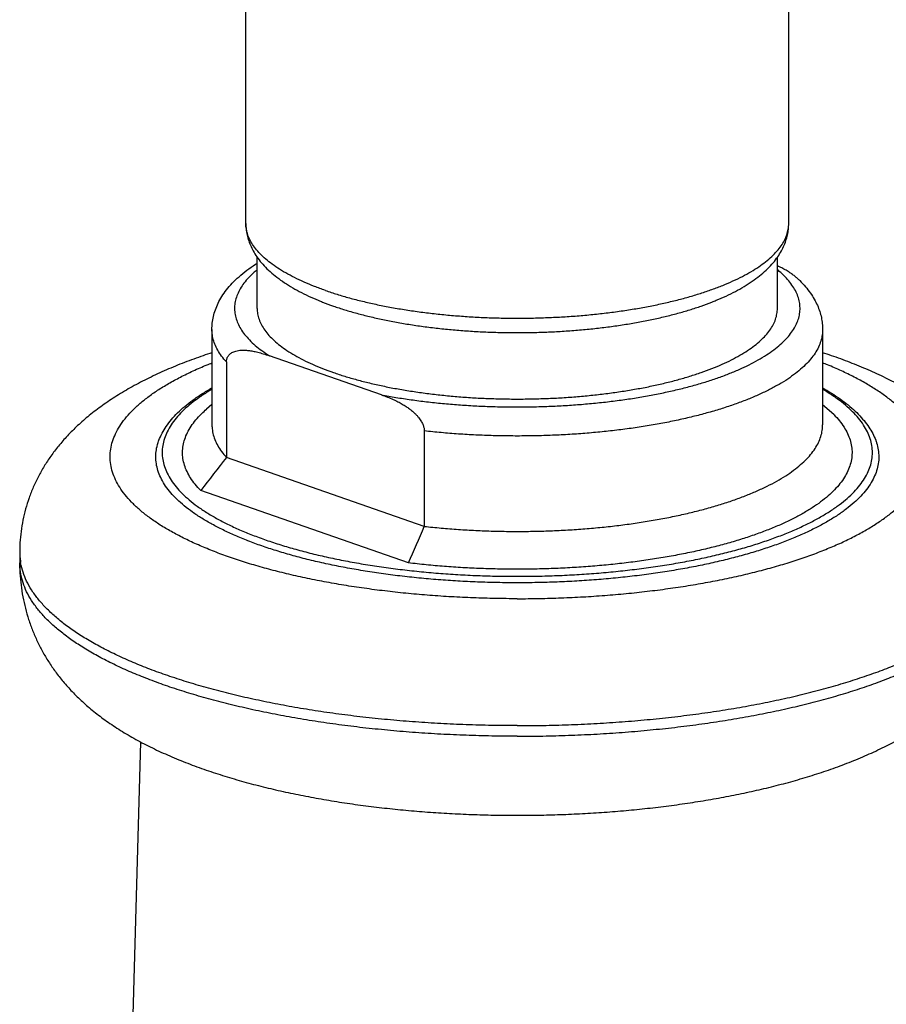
# Model space of a CAD drawing. Header units: millimetres. Extents: x 177 to 351, y 32 to 305.
# Tile 7 of 80: x 188.26 to 192.09, y 95.44 to 99.79. Entities that reach past the tile are written whole.
import ezdxf

# ---------------------------------------------------------------- set-up
doc = ezdxf.new("R2010")
doc.units = ezdxf.units.MM
doc.header["$LTSCALE"] = 30.734
doc.layers.get('0').update_dxf_attribs({"linetype": 'CONTINUOUS'})

msp = doc.modelspace()

# ---------------------------------------------------------------- linework, layer by layer
at = {"color": 7, "linetype": 'Continuous'}
for p, q in [((189.2603, 98.8914), (189.2603, 102.2187)), ((191.6603, 98.8914), (191.6603, 102.2187)), ((189.3103, 98.5165), (189.3103, 98.7425)), ((191.6103, 98.5165), (191.6103, 98.7425)), ((189.1103, 98.4227), (189.1103, 98.001)), ((191.8103, 98.4227), (191.8103, 98.001)), ((189.8592, 98.1344), (189.3643, 98.307)), ((189.1744, 98.2794), (189.1744, 97.8576)), ((189.1103, 98.0917), (189.0864, 98.071)), ((191.8598, 98.0469), (191.8103, 98.0894)), ((190.0491, 97.9745), (190.0491, 97.5527)), ((190.0491, 97.5527), (189.1744, 97.8576)), ((189.9789, 97.3913), (189.0607, 97.7113)), ((188.2603, 97.4386), (188.2603, 97.3917)), ((188.6716, 92.1517), (188.7959, 96.5992))]:
    msp.add_line(p, q, dxfattribs=at)
at = {"color": 9, "linetype": 'Continuous'}
for centre, radius, start, end in [((191.5138, 98.8914), 0.1465, 357.3197, 359.9897), ((188.5294, 97.4386), 0.2691, 180.0097, 188.4439), ((188.5374, 97.4397), 0.2772, 188.4137, 189.8054)]:
    msp.add_arc(centre, radius, start, end, dxfattribs=at)
at = {"color": 7, "linetype": 'Continuous'}
for centre, radius, start, end in [((214.4936, 78.0678), 32.1356, 141.98831, 142.31865), ((164.3201, 108.6378), 28.0154, 336.33161, 336.69168)]:
    msp.add_arc(centre, radius, start, end, dxfattribs=at)
for points, knots in [([(189.2603, 98.8914), (189.2603, 98.8829), (189.2612, 98.8659), (189.2654, 98.8404), (189.2725, 98.8147), (189.2827, 98.7889), (189.2963, 98.7629), (189.3137, 98.7367), (189.3349, 98.7105), (189.3602, 98.6846), (189.3894, 98.6594), (189.4221, 98.6353), (189.458, 98.6123), (189.4966, 98.5907), (189.5376, 98.5705), (189.5661, 98.558), (189.5806, 98.552)], [0, 0, 0, 0, 0.0253214, 0.0510114, 0.0774352, 0.1050121, 0.1341924, 0.1654165, 0.1990498, 0.2352382, 0.273846, 0.3145862, 0.3571716, 0.4014092, 0.4471992, 0.4944968, 0.4944968, 0.4944968, 0.4944968]), ([(191.3399, 98.552), (191.3545, 98.558), (191.383, 98.5705), (191.4241, 98.5908), (191.4627, 98.6124), (191.4986, 98.6354), (191.5313, 98.6595), (191.5604, 98.6847), (191.5857, 98.7106), (191.6069, 98.7367), (191.6242, 98.7629), (191.6378, 98.7889), (191.648, 98.8147), (191.6551, 98.8403), (191.6593, 98.8659), (191.6603, 98.8829), (191.6603, 98.8914)], [0, 0, 0, 0, 0.0473802, 0.0932199, 0.1374905, 0.1800904, 0.2208253, 0.2594082, 0.2955555, 0.3291387, 0.3603113, 0.3894473, 0.4169948, 0.4434109, 0.4691214, 0.4944969, 0.4944969, 0.4944969, 0.4944969]), ([(189.1103, 98.4227), (189.1103, 98.4324), (189.1114, 98.4518), (189.1164, 98.4809), (189.1251, 98.5102), (189.1374, 98.5397), (189.1539, 98.5693), (189.1748, 98.599), (189.2003, 98.6286), (189.2303, 98.6575), (189.2647, 98.6856), (189.2921, 98.7047), (189.3077, 98.7148), (189.3102, 98.7164)], [0, 0, 0, 0, 0.0288686, 0.0581883, 0.0885293, 0.1202226, 0.1539784, 0.190058, 0.2290486, 0.2707537, 0.315174, 0.3619484, 0.3709008, 0.3709008, 0.3709008, 0.3709008]), ([(191.7036, 98.6444), (191.7003, 98.6476), (191.6928, 98.6543), (191.6802, 98.6643), (191.6654, 98.6747), (191.6484, 98.6852), (191.6299, 98.6953), (191.6168, 98.7015), (191.6103, 98.7045)], [0, 0, 0, 0, 0.0137367, 0.0301506, 0.0482008, 0.0680583, 0.0899115, 0.1114882, 0.1114882, 0.1114882, 0.1114882]), ([(191.7036, 98.6444), (191.7053, 98.6427), (191.716, 98.6324), (191.7342, 98.613), (191.7557, 98.5855), (191.7733, 98.558), (191.7872, 98.5306), (191.7977, 98.5034), (191.805, 98.4764), (191.8093, 98.4495), (191.8103, 98.4316), (191.8103, 98.4227)], [0, 0, 0, 0, 0.0072369, 0.0446029, 0.079482, 0.1120132, 0.1425275, 0.1714502, 0.1992237, 0.2262632, 0.2529495, 0.2529495, 0.2529495, 0.2529495]), ([(189.5806, 98.552), (189.5869, 98.5494), (189.6089, 98.5405), (189.6311, 98.5323), (189.6471, 98.5267)], [0, 0, 0, 0, 0.02032975, 0.07110388, 0.07110388, 0.07110388, 0.07110388]), ([(191.2734, 98.5267), (191.2894, 98.5323), (191.3117, 98.5405), (191.3336, 98.5494), (191.3399, 98.552)], [0, 0, 0, 0, 0.05077413, 0.07110388, 0.07110388, 0.07110388, 0.07110388]), ([(189.3103, 98.5165), (189.3103, 98.5084), (189.3117, 98.4919), (189.3182, 98.4675), (189.3288, 98.4434), (189.3436, 98.4196), (189.3625, 98.3963), (189.3853, 98.3734), (189.412, 98.351), (189.4425, 98.3293), (189.4767, 98.3083), (189.5145, 98.288), (189.5557, 98.2686), (189.6002, 98.25), (189.6478, 98.2324), (189.6983, 98.2159), (189.7517, 98.2004), (189.8076, 98.1861), (189.8659, 98.173), (189.9263, 98.1611), (189.9887, 98.1506), (190.0529, 98.1413), (190.1185, 98.1335), (190.1853, 98.127), (190.2532, 98.1219), (190.3218, 98.1183), (190.3909, 98.1161), (190.4603, 98.1154), (190.5296, 98.1161), (190.5988, 98.1183), (190.6674, 98.1219), (190.7352, 98.127), (190.8021, 98.1335), (190.8677, 98.1413), (190.9318, 98.1506), (190.9942, 98.1611), (191.0547, 98.173), (191.113, 98.1861), (191.1689, 98.2004), (191.2222, 98.2159), (191.2567, 98.2272), (191.2734, 98.233)], [0, 0, 0, 0, 0.024294, 0.049215, 0.075336, 0.10314, 0.133007, 0.165216, 0.19996, 0.23736, 0.277478, 0.320327, 0.365883, 0.41409, 0.464864, 0.5181, 0.57367, 0.631433, 0.691232, 0.752897, 0.816247, 0.881092, 0.947233, 1.014463, 1.082573, 1.151346, 1.220562, 1.290001, 1.35944, 1.428657, 1.49743, 1.565539, 1.63277, 1.69891, 1.763755, 1.827105, 1.88877, 1.948569, 2.006333, 2.061903, 2.115138, 2.115138, 2.115138, 2.115138]), ([(189.6471, 98.5267), (189.6639, 98.5209), (189.6983, 98.5096), (189.7517, 98.4942), (189.8076, 98.4799), (189.8659, 98.4668), (189.9263, 98.4549), (189.9887, 98.4443), (190.0529, 98.4351), (190.1185, 98.4272), (190.1853, 98.4207), (190.2532, 98.4156), (190.3218, 98.412), (190.3909, 98.4098), (190.4603, 98.4091), (190.5296, 98.4098), (190.5988, 98.412), (190.6674, 98.4156), (190.7352, 98.4207), (190.8021, 98.4272), (190.8677, 98.4351), (190.9318, 98.4443), (190.9942, 98.4549), (191.0547, 98.4668), (191.113, 98.4799), (191.1689, 98.4942), (191.2222, 98.5096), (191.2567, 98.5209), (191.2734, 98.5267)], [0, 0, 0, 0, 0.053235, 0.108806, 0.166569, 0.226368, 0.288033, 0.351383, 0.416228, 0.482368, 0.549599, 0.617708, 0.686481, 0.755698, 0.825137, 0.894576, 0.963793, 1.032565, 1.100675, 1.167906, 1.234046, 1.298891, 1.362241, 1.423906, 1.483705, 1.541468, 1.597039, 1.650274, 1.650274, 1.650274, 1.650274]), ([(191.2734, 98.233), (191.2894, 98.2386), (191.3204, 98.25), (191.3649, 98.2686), (191.4061, 98.288), (191.4438, 98.3083), (191.478, 98.3293), (191.5085, 98.351), (191.5353, 98.3734), (191.5581, 98.3963), (191.5769, 98.4196), (191.5917, 98.4434), (191.6024, 98.4675), (191.6088, 98.4919), (191.6103, 98.5084), (191.6103, 98.5165)], [0, 0, 0, 0, 0.0507741, 0.0989811, 0.1445375, 0.1873868, 0.2275042, 0.2649042, 0.2996485, 0.3318576, 0.3617244, 0.3895286, 0.4156496, 0.4405705, 0.4648644, 0.4648644, 0.4648644, 0.4648644]), ([(189.1103, 98.3205), (189.0971, 98.3162), (189.0564, 98.3024), (188.9889, 98.2777), (188.9089, 98.2449), (188.8318, 98.2093), (188.7585, 98.1712), (188.6898, 98.1308), (188.6263, 98.0884), (188.5686, 98.0445), (188.517, 97.9995), (188.4716, 97.9543), (188.4322, 97.9092), (188.398, 97.8642), (188.3682, 97.819), (188.3423, 97.7731), (188.32, 97.7263), (188.3011, 97.6785), (188.2858, 97.6299), (188.2739, 97.5806), (188.2657, 97.5307), (188.2612, 97.4833), (188.2603, 97.4525), (188.2603, 97.4386)], [0, 0, 0, 0, 0.041557, 0.128886, 0.215623, 0.300834, 0.383651, 0.463441, 0.539779, 0.612361, 0.680886, 0.744953, 0.804483, 0.860498, 0.914204, 0.966714, 1.018528, 1.069818, 1.120713, 1.171326, 1.221793, 1.27224, 1.314076, 1.314076, 1.314076, 1.314076]), ([(189.1744, 98.2794), (189.1744, 98.2813), (189.1746, 98.2851), (189.1755, 98.2907), (189.1771, 98.2962), (189.1794, 98.3016), (189.1827, 98.3069), (189.1869, 98.312), (189.1922, 98.3168), (189.1989, 98.3212), (189.2069, 98.3251), (189.2165, 98.3282), (189.2277, 98.3305), (189.2406, 98.3317), (189.2555, 98.3317), (189.2725, 98.3303), (189.2918, 98.3274), (189.3136, 98.3226), (189.3381, 98.3157), (189.3552, 98.3101), (189.3643, 98.307)], [0, 0, 0, 0, 0.0057601, 0.0114026, 0.0170348, 0.0228383, 0.0289513, 0.0354908, 0.0426357, 0.0505203, 0.059343, 0.0692861, 0.0805852, 0.0934885, 0.1082601, 0.125193, 0.1445964, 0.1667928, 0.1921072, 0.220856, 0.220856, 0.220856, 0.220856]), ([(192.6603, 97.4386), (192.6603, 97.4525), (192.6594, 97.4833), (192.6549, 97.5307), (192.6466, 97.5806), (192.6348, 97.6299), (192.6194, 97.6785), (192.6006, 97.7263), (192.5782, 97.7732), (192.5523, 97.8191), (192.5225, 97.8643), (192.4883, 97.9092), (192.4489, 97.9543), (192.4035, 97.9996), (192.3518, 98.0445), (192.2941, 98.0885), (192.2306, 98.1309), (192.1619, 98.1713), (192.0886, 98.2094), (192.0114, 98.245), (191.9314, 98.2778), (191.864, 98.3025), (191.8234, 98.3162), (191.8103, 98.3205)], [0, 0, 0, 0, 0.041837, 0.092291, 0.142768, 0.193392, 0.244299, 0.2956, 0.347423, 0.399936, 0.453641, 0.509651, 0.569179, 0.633255, 0.701802, 0.774412, 0.850779, 0.930592, 1.013423, 1.098644, 1.185392, 1.272734, 1.314075, 1.314075, 1.314075, 1.314075]), ([(188.8759, 97.9336), (188.8798, 97.944), (188.8894, 97.965), (188.9079, 97.9955), (188.931, 98.0256), (188.9586, 98.0552), (188.9905, 98.0841), (189.0265, 98.1121), (189.0665, 98.1393), (189.0951, 98.1564), (189.1101, 98.1649), (189.1103, 98.165)], [0, 0, 0, 0, 0.0334374, 0.0689441, 0.1068005, 0.1471318, 0.1900902, 0.235701, 0.2839955, 0.33499, 0.3356566, 0.3356566, 0.3356566, 0.3356566]), ([(191.8103, 98.165), (191.8165, 98.1615), (191.8364, 98.15), (191.8686, 98.1298), (191.9053, 98.1037), (191.9385, 98.0769), (191.9678, 98.0493), (191.9932, 98.021), (192.0146, 97.9924), (192.0319, 97.9634), (192.0409, 97.9435), (192.0447, 97.9336)], [0, 0, 0, 0, 0.0214488, 0.0688866, 0.1139019, 0.1565117, 0.1967472, 0.2346573, 0.2703282, 0.3039113, 0.335654, 0.335654, 0.335654, 0.335654]), ([(189.8592, 98.1344), (189.8684, 98.1312), (189.8858, 98.1248), (189.9103, 98.1145), (189.9321, 98.1041), (189.9513, 98.0936), (189.9683, 98.0831), (189.9831, 98.0727), (189.9961, 98.0625), (190.0072, 98.0525), (190.0167, 98.0427), (190.0246, 98.0333), (190.0312, 98.0244), (190.0366, 98.0159), (190.0408, 98.0079), (190.044, 98.0004), (190.0463, 97.9934), (190.0479, 97.9868), (190.0489, 97.9806), (190.0491, 97.9765), (190.0491, 97.9745)], [0, 0, 0, 0, 0.0291425, 0.0556206, 0.0796749, 0.1015294, 0.1213908, 0.1394472, 0.1558686, 0.1707916, 0.1843433, 0.1966376, 0.207737, 0.2177424, 0.2267118, 0.2347952, 0.2421042, 0.24879, 0.2550607, 0.2610284, 0.2610284, 0.2610284, 0.2610284]), ([(189.0607, 97.7113), (189.0521, 97.7201), (189.0361, 97.7378), (189.0156, 97.7658), (188.9997, 97.7942), (188.9883, 97.8229), (188.9815, 97.8519), (188.9795, 97.881), (188.9822, 97.9102), (188.9895, 97.9391), (189.0015, 97.9679), (189.0181, 97.9962), (189.0392, 98.0241), (189.0624, 98.0491), (189.0789, 98.0644), (189.0864, 98.071)], [0, 0, 0, 0, 0.0369377, 0.0714363, 0.1037834, 0.1344432, 0.1638984, 0.1927568, 0.2216695, 0.2512422, 0.282102, 0.3147204, 0.3495159, 0.3868147, 0.4168769, 0.4168769, 0.4168769, 0.4168769]), ([(191.8598, 98.0469), (191.8684, 98.0381), (191.8844, 98.0204), (191.9049, 97.9925), (191.9209, 97.964), (191.9322, 97.9353), (191.939, 97.9063), (191.941, 97.8772), (191.9384, 97.848), (191.931, 97.8191), (191.919, 97.7904), (191.9024, 97.762), (191.8814, 97.7341), (191.8559, 97.7066), (191.8262, 97.6798), (191.7922, 97.6535), (191.754, 97.628), (191.7119, 97.6033), (191.6659, 97.5794), (191.6162, 97.5565), (191.5628, 97.5346), (191.5061, 97.5137), (191.446, 97.4939), (191.383, 97.4754), (191.317, 97.4581), (191.2484, 97.4421), (191.1773, 97.4275), (191.104, 97.4143), (191.0287, 97.4025), (190.9516, 97.3922), (190.873, 97.3834), (190.7932, 97.3762), (190.7122, 97.3705), (190.6305, 97.3664), (190.5483, 97.3639), (190.4658, 97.363), (190.3832, 97.3637), (190.301, 97.3659), (190.2192, 97.3698), (190.1381, 97.3753), (190.0581, 97.3824), (190.0051, 97.3881), (189.9789, 97.3913)], [0, 0, 0, 0, 0.036938, 0.071436, 0.103783, 0.134443, 0.163898, 0.192757, 0.22167, 0.251242, 0.282102, 0.31472, 0.349516, 0.386815, 0.426801, 0.469682, 0.515503, 0.564323, 0.616162, 0.670929, 0.728636, 0.789134, 0.852337, 0.918144, 0.98634, 1.056861, 1.129465, 1.203996, 1.280297, 1.358087, 1.437266, 1.51754, 1.598723, 1.680627, 1.762941, 1.845552, 1.928146, 2.010529, 2.092508, 2.173772, 2.254211, 2.333522, 2.333522, 2.333522, 2.333522]), ([(189.1103, 98.001), (189.1103, 97.9976), (189.1107, 97.9851), (189.1138, 97.9634), (189.1224, 97.9362), (189.1354, 97.9092), (189.1528, 97.8827), (189.1668, 97.8659), (189.1744, 97.8576)], [0, 0, 0, 0, 0.0100633, 0.0374219, 0.0656567, 0.0952977, 0.1268567, 0.1606628, 0.1606628, 0.1606628, 0.1606628]), ([(190.0491, 97.5527), (190.0739, 97.55), (190.1241, 97.5449), (190.1999, 97.539), (190.2766, 97.5345), (190.3538, 97.5316), (190.4314, 97.5302), (190.5092, 97.5304), (190.5867, 97.5322), (190.6638, 97.5355), (190.7403, 97.5403), (190.8158, 97.5467), (190.8902, 97.5546), (190.9631, 97.564), (191.0343, 97.5748), (191.1037, 97.587), (191.1709, 97.6006), (191.2358, 97.6155), (191.2981, 97.6316), (191.3576, 97.649), (191.4142, 97.6676), (191.4675, 97.6873), (191.5176, 97.708), (191.5642, 97.7296), (191.6071, 97.7522), (191.6462, 97.7756), (191.6814, 97.7997), (191.7126, 97.8245), (191.7397, 97.85), (191.7625, 97.8759), (191.7811, 97.9023), (191.7952, 97.9292), (191.8049, 97.9563), (191.8095, 97.9804), (191.8103, 97.9953), (191.8103, 98.001)], [0, 0, 0, 0, 0.075109, 0.15123, 0.22805, 0.305462, 0.383159, 0.460928, 0.538597, 0.615837, 0.692536, 0.768403, 0.843214, 0.916825, 0.988928, 1.059421, 1.12806, 1.194643, 1.259073, 1.3211, 1.380658, 1.437587, 1.491749, 1.543127, 1.591584, 1.637147, 1.679802, 1.719573, 1.756615, 1.791047, 1.823149, 1.853259, 1.881791, 1.909326, 1.926399, 1.926399, 1.926399, 1.926399]), ([(189.3301, 97.4664), (189.3098, 97.4735), (189.2703, 97.488), (189.2134, 97.5114), (189.1603, 97.5358), (189.111, 97.5612), (189.0659, 97.5875), (189.0249, 97.6146), (188.9883, 97.6425), (188.9562, 97.6711), (188.9285, 97.7003), (188.9055, 97.73), (188.8872, 97.7602), (188.8737, 97.7907), (188.865, 97.8216), (188.8613, 97.8526), (188.8626, 97.8836), (188.868, 97.9107), (188.8734, 97.9272), (188.8759, 97.9336)], [0, 0, 0, 0, 0.064518, 0.1260761, 0.184583, 0.2399721, 0.2922063, 0.3412835, 0.3872431, 0.4301754, 0.4702317, 0.507637, 0.542703, 0.5758389, 0.6075536, 0.6384445, 0.6691676, 0.7003911, 0.7210251, 0.7210251, 0.7210251, 0.7210251]), ([(192.0447, 97.9336), (192.0452, 97.9322), (192.0494, 97.9208), (192.0555, 97.8991), (192.0592, 97.8681), (192.058, 97.8371), (192.0518, 97.8061), (192.0407, 97.7754), (192.0248, 97.745), (192.0041, 97.7151), (191.9788, 97.6856), (191.9489, 97.6568), (191.9145, 97.6285), (191.8757, 97.601), (191.8326, 97.5742), (191.7854, 97.5484), (191.7342, 97.5234), (191.6791, 97.4995), (191.6204, 97.4767), (191.5581, 97.4551), (191.4925, 97.4346), (191.4238, 97.4155), (191.3521, 97.3977), (191.2778, 97.3813), (191.2009, 97.3664), (191.1219, 97.3529), (191.0408, 97.341), (190.958, 97.3306), (190.8736, 97.3219), (190.788, 97.3148), (190.7014, 97.3093), (190.6141, 97.3055), (190.5263, 97.3034), (190.4383, 97.303), (190.3503, 97.3043), (190.2627, 97.3072), (190.1757, 97.3119), (190.0896, 97.3181), (190.0046, 97.3261), (189.921, 97.3356), (189.839, 97.3468), (189.7589, 97.3594), (189.6809, 97.3736), (189.6053, 97.3893), (189.5322, 97.4064), (189.462, 97.4249), (189.3948, 97.4447), (189.3513, 97.459), (189.3301, 97.4664)], [0, 0, 0, 0, 0.004628, 0.036342, 0.067233, 0.097956, 0.12918, 0.161536, 0.195579, 0.23177, 0.270467, 0.311938, 0.35637, 0.40388, 0.454534, 0.508348, 0.565303, 0.625345, 0.688396, 0.754353, 0.823092, 0.894475, 0.968345, 1.044533, 1.122858, 1.203128, 1.285143, 1.368694, 1.453565, 1.539535, 1.626377, 1.713863, 1.801759, 1.889831, 1.977844, 2.065564, 2.152757, 2.239191, 2.32464, 2.408878, 2.491687, 2.572856, 2.652178, 2.729458, 2.804509, 2.877155, 2.947235, 3.0146, 3.0146, 3.0146, 3.0146]), ([(188.2603, 97.3917), (188.2603, 97.3767), (188.2612, 97.3438), (188.2656, 97.2936), (188.2737, 97.2414), (188.2849, 97.1905), (188.2994, 97.1407), (188.3168, 97.0922), (188.3374, 97.0449), (188.3609, 96.9989), (188.3876, 96.954), (188.418, 96.9096), (188.4528, 96.8653), (188.4925, 96.8209), (188.5377, 96.7767), (188.5884, 96.7332), (188.6447, 96.6907), (188.7068, 96.6495), (188.7745, 96.6098), (188.8472, 96.5722), (188.9238, 96.5371), (189.0032, 96.5047), (189.0845, 96.475), (189.1673, 96.448), (189.2516, 96.4233), (189.3375, 96.4008), (189.4251, 96.3803), (189.5142, 96.3618), (189.6049, 96.3451), (189.697, 96.3302), (189.7903, 96.3172), (189.8847, 96.3059), (189.98, 96.2964), (190.0761, 96.2886), (190.1729, 96.2826), (190.2702, 96.2784), (190.3661, 96.2759), (190.4295, 96.2753), (190.4603, 96.2753)], [0, 0, 0, 0, 0.045102, 0.098526, 0.151211, 0.203328, 0.255064, 0.306562, 0.35797, 0.40947, 0.461412, 0.514774, 0.570709, 0.630299, 0.693467, 0.760121, 0.830519, 0.905015, 0.983668, 1.065748, 1.150288, 1.236366, 1.322989, 1.409996, 1.497692, 1.586386, 1.676299, 1.767411, 1.859647, 1.952925, 2.047156, 2.142237, 2.238065, 2.334532, 2.431532, 2.528958, 2.626704, 2.719155, 2.719155, 2.719155, 2.719155]), ([(190.4603, 96.2753), (190.4912, 96.2753), (190.5548, 96.2759), (190.6508, 96.2784), (190.748, 96.2826), (190.8448, 96.2886), (190.9409, 96.2964), (191.0362, 96.3059), (191.1306, 96.3172), (191.2239, 96.3303), (191.3159, 96.3451), (191.4066, 96.3618), (191.4957, 96.3804), (191.5833, 96.4009), (191.6691, 96.4234), (191.7534, 96.448), (191.8362, 96.4751), (191.9175, 96.5047), (191.9969, 96.5371), (192.0735, 96.5723), (192.1461, 96.6099), (192.2138, 96.6495), (192.2759, 96.6908), (192.3322, 96.7333), (192.3829, 96.7768), (192.4281, 96.821), (192.4678, 96.8654), (192.5026, 96.9097), (192.5329, 96.9541), (192.5597, 96.999), (192.5832, 97.045), (192.6037, 97.0922), (192.6212, 97.1407), (192.6356, 97.1905), (192.6469, 97.2415), (192.6549, 97.2936), (192.6594, 97.3439), (192.6603, 97.3767), (192.6603, 97.3917)], [0, 0, 0, 0, 0.09289, 0.190618, 0.288027, 0.385008, 0.481457, 0.577266, 0.672328, 0.76654, 0.8598, 0.952017, 1.043111, 1.133006, 1.221681, 1.30936, 1.39635, 1.482958, 1.569023, 1.653548, 1.735611, 1.814252, 1.888746, 1.959147, 2.025805, 2.088973, 2.148556, 2.204478, 2.257825, 2.309753, 2.361242, 2.412641, 2.464132, 2.515861, 2.567971, 2.620649, 2.674064, 2.719155, 2.719155, 2.719155, 2.719155])]:
    msp.add_open_spline(points, degree=3, knots=knots, dxfattribs=at)
at = {"color": 9, "linetype": 'Continuous'}
for points, knots in [([(189.6117, 98.5956), (189.5954, 98.6013), (189.5636, 98.613), (189.518, 98.632), (189.4757, 98.6518), (189.4368, 98.6725), (189.4014, 98.694), (189.3698, 98.7162), (189.342, 98.739), (189.3181, 98.7623), (189.2981, 98.7862), (189.2822, 98.8105), (189.2705, 98.8351), (189.2629, 98.86), (189.2605, 98.8789), (189.2603, 98.8893), (189.2603, 98.8914)], [0, 0, 0, 0, 0.0520067, 0.1014364, 0.1482065, 0.1922595, 0.2335691, 0.2721457, 0.3080449, 0.3413777, 0.372323, 0.4011418, 0.4281898, 0.4539232, 0.47889, 0.4850897, 0.4850897, 0.4850897, 0.4850897]), ([(189.6117, 98.5956), (189.6289, 98.5896), (189.6642, 98.5781), (189.7187, 98.5622), (189.7758, 98.5475), (189.8353, 98.534), (189.8971, 98.5217), (189.9608, 98.5108), (190.0262, 98.5011), (190.0932, 98.4929), (190.1614, 98.486), (190.2307, 98.4806), (190.3009, 98.4765), (190.3715, 98.474), (190.4425, 98.4729), (190.5136, 98.4733), (190.5844, 98.4751), (190.6548, 98.4784), (190.7246, 98.4831), (190.7934, 98.4893), (190.861, 98.4968), (190.9273, 98.5058), (190.9919, 98.5161), (191.0546, 98.5277), (191.1152, 98.5406), (191.1736, 98.5547), (191.2295, 98.57), (191.2826, 98.5864), (191.3329, 98.6039), (191.3801, 98.6224), (191.4241, 98.6418), (191.4648, 98.6621), (191.5019, 98.6832), (191.5354, 98.705), (191.5651, 98.7275), (191.591, 98.7506), (191.613, 98.7742), (191.6309, 98.7983), (191.6447, 98.8227), (191.6544, 98.8475), (191.6589, 98.8683), (191.6599, 98.8806), (191.6601, 98.8845)], [0, 0, 0, 0, 0.054479, 0.111306, 0.170341, 0.231431, 0.294408, 0.359096, 0.425306, 0.492846, 0.561511, 0.631097, 0.701389, 0.772173, 0.843232, 0.914345, 0.985293, 1.055859, 1.125824, 1.194976, 1.263104, 1.330004, 1.395477, 1.459332, 1.521387, 1.58147, 1.639419, 1.695089, 1.748346, 1.799076, 1.847185, 1.892602, 1.935284, 1.975223, 2.012451, 2.047049, 2.079161, 2.109005, 2.136887, 2.163215, 2.188492, 2.200302, 2.200302, 2.200302, 2.200302]), ([(189.3103, 98.6872), (189.3059, 98.6837), (189.2929, 98.6726), (189.2728, 98.6533), (189.2518, 98.6289), (189.235, 98.6039), (189.2223, 98.5786), (189.214, 98.5531), (189.2099, 98.5273), (189.2103, 98.5015), (189.215, 98.4757), (189.2241, 98.4502), (189.2374, 98.425), (189.2549, 98.4001), (189.2765, 98.3757), (189.3021, 98.3518), (189.3316, 98.3286), (189.353, 98.3141), (189.3643, 98.307)], [0, 0, 0, 0, 0.0167839, 0.0513106, 0.0833908, 0.1132755, 0.1413098, 0.1679403, 0.1937061, 0.2192078, 0.2450657, 0.2718766, 0.3001778, 0.33041, 0.3628826, 0.397794, 0.4352533, 0.475294, 0.475294, 0.475294, 0.475294]), ([(189.8592, 98.1344), (189.8808, 98.1303), (189.9245, 98.1225), (189.9912, 98.1123), (190.0596, 98.1035), (190.1295, 98.096), (190.2005, 98.09), (190.2724, 98.0854), (190.3449, 98.0824), (190.4179, 98.0807), (190.4909, 98.0806), (190.5639, 98.082), (190.6365, 98.0848), (190.7085, 98.0892), (190.7797, 98.095), (190.8498, 98.1022), (190.9185, 98.1108), (190.9857, 98.1208), (191.0511, 98.1322), (191.1144, 98.1449), (191.1756, 98.1588), (191.2342, 98.174), (191.2903, 98.1903), (191.3435, 98.2078), (191.3937, 98.2263), (191.4407, 98.2458), (191.4843, 98.2662), (191.5245, 98.2874), (191.561, 98.3095), (191.5938, 98.3322), (191.6228, 98.3556), (191.6477, 98.3796), (191.6687, 98.4041), (191.6856, 98.429), (191.6982, 98.4543), (191.7066, 98.4798), (191.7106, 98.5056), (191.7103, 98.5314), (191.7055, 98.5572), (191.6965, 98.5827), (191.6831, 98.608), (191.6656, 98.6328), (191.644, 98.6572), (191.6249, 98.675), (191.6132, 98.6849), (191.6103, 98.6872)], [0, 0, 0, 0, 0.065738, 0.133275, 0.202361, 0.272726, 0.344089, 0.416187, 0.488828, 0.561834, 0.634988, 0.708052, 0.780794, 0.853002, 0.924466, 0.994975, 1.064319, 1.132295, 1.19871, 1.263376, 1.326117, 1.386765, 1.445167, 1.501182, 1.554688, 1.605577, 1.653768, 1.699201, 1.741848, 1.781718, 1.818864, 1.85339, 1.885471, 1.915356, 1.94339, 1.970021, 1.995786, 2.021288, 2.047146, 2.073957, 2.102258, 2.13249, 2.164962, 2.199874, 2.210833, 2.210833, 2.210833, 2.210833]), ([(189.1744, 98.2794), (189.1668, 98.2877), (189.1528, 98.3045), (189.1354, 98.331), (189.1224, 98.3579), (189.1138, 98.3851), (189.1107, 98.4069), (189.1103, 98.4194), (189.1103, 98.4227)], [0, 0, 0, 0, 0.0338098, 0.0653585, 0.0950122, 0.1232385, 0.1505981, 0.1606631, 0.1606631, 0.1606631, 0.1606631]), ([(191.8103, 98.4227), (191.8103, 98.417), (191.8095, 98.4022), (191.8049, 98.3781), (191.7952, 98.3509), (191.7811, 98.3241), (191.7625, 98.2977), (191.7397, 98.2717), (191.7126, 98.2463), (191.6814, 98.2215), (191.6462, 98.1973), (191.6071, 98.174), (191.5642, 98.1514), (191.5176, 98.1297), (191.4675, 98.109), (191.4142, 98.0894), (191.3576, 98.0708), (191.2981, 98.0534), (191.2358, 98.0372), (191.1709, 98.0223), (191.1037, 98.0087), (191.0343, 97.9965), (190.9631, 97.9857), (190.8902, 97.9764), (190.8158, 97.9685), (190.7403, 97.9621), (190.6638, 97.9573), (190.5867, 97.954), (190.5091, 97.9522), (190.4314, 97.952), (190.3538, 97.9534), (190.2766, 97.9563), (190.1999, 97.9607), (190.1241, 97.9667), (190.0739, 97.9717), (190.0491, 97.9745)], [0, 0, 0, 0, 0.017076, 0.044601, 0.073145, 0.103247, 0.135348, 0.169789, 0.206818, 0.246604, 0.28925, 0.334808, 0.383281, 0.434639, 0.488821, 0.54574, 0.605288, 0.667337, 0.731743, 0.798348, 0.86698, 0.937457, 1.009588, 1.083172, 1.158003, 1.233867, 1.310546, 1.387818, 1.465459, 1.543243, 1.620943, 1.698332, 1.775185, 1.85128, 1.926398, 1.926398, 1.926398, 1.926398]), ([(190.4603, 97.2329), (190.4279, 97.2329), (190.3631, 97.2335), (190.2662, 97.2363), (190.1697, 97.2408), (190.074, 97.2472), (189.9794, 97.2554), (189.8863, 97.2654), (189.7949, 97.277), (189.7053, 97.2904), (189.618, 97.3055), (189.5332, 97.3222), (189.4511, 97.3404), (189.3719, 97.3602), (189.296, 97.3815), (189.2234, 97.4041), (189.1545, 97.4281), (189.0894, 97.4533), (189.0282, 97.4797), (188.9713, 97.5073), (188.9187, 97.5358), (188.8707, 97.5653), (188.8272, 97.5957), (188.7886, 97.6269), (188.7548, 97.6588), (188.7259, 97.6913), (188.7022, 97.7244), (188.6835, 97.7579), (188.6701, 97.7918), (188.6621, 97.826), (188.6594, 97.8604), (188.6621, 97.8947), (188.6701, 97.9289), (188.6835, 97.9628), (188.7022, 97.9964), (188.7259, 98.0294), (188.7548, 98.0619), (188.7886, 98.0938), (188.8272, 98.125), (188.8707, 98.1554), (188.9187, 98.1849), (188.9713, 98.2135), (189.0282, 98.241), (189.0751, 98.2613), (189.103, 98.2725), (189.1102, 98.2754)], [0, 0, 0, 0, 0.097135, 0.194234, 0.290955, 0.386958, 0.48193, 0.575653, 0.667926, 0.758507, 0.847158, 0.93367, 1.017844, 1.099486, 1.178414, 1.254462, 1.327481, 1.39734, 1.463928, 1.527159, 1.586977, 1.643355, 1.69631, 1.745904, 1.792256, 1.835555, 1.876072, 1.914173, 1.95033, 1.985116, 2.019193, 2.053269, 2.088055, 2.124212, 2.162313, 2.20283, 2.246129, 2.292481, 2.342075, 2.39503, 2.451408, 2.511226, 2.574457, 2.641045, 2.664478, 2.664478, 2.664478, 2.664478]), ([(190.4603, 97.2329), (190.4926, 97.2329), (190.5574, 97.2335), (190.6543, 97.2363), (190.7509, 97.2408), (190.8465, 97.2472), (190.9411, 97.2554), (191.0342, 97.2654), (191.1257, 97.277), (191.2152, 97.2904), (191.3025, 97.3055), (191.3873, 97.3222), (191.4694, 97.3404), (191.5486, 97.3602), (191.6246, 97.3815), (191.6971, 97.4041), (191.7661, 97.4281), (191.8312, 97.4533), (191.8923, 97.4797), (191.9492, 97.5073), (192.0018, 97.5358), (192.0499, 97.5653), (192.0933, 97.5957), (192.132, 97.6269), (192.1658, 97.6588), (192.1946, 97.6913), (192.2184, 97.7244), (192.237, 97.7579), (192.2504, 97.7918), (192.2585, 97.826), (192.2612, 97.8604), (192.2585, 97.8947), (192.2504, 97.9289), (192.237, 97.9628), (192.2184, 97.9964), (192.1946, 98.0294), (192.1658, 98.0619), (192.132, 98.0938), (192.0933, 98.125), (192.0499, 98.1554), (192.0018, 98.1849), (191.9492, 98.2135), (191.8923, 98.241), (191.8454, 98.2613), (191.8176, 98.2725), (191.8103, 98.2754)], [0, 0, 0, 0, 0.097135, 0.194234, 0.290955, 0.386958, 0.48193, 0.575653, 0.667926, 0.758507, 0.847158, 0.93367, 1.017844, 1.099486, 1.178414, 1.254462, 1.327481, 1.39734, 1.463928, 1.527159, 1.586977, 1.643355, 1.69631, 1.745904, 1.792256, 1.835555, 1.876072, 1.914173, 1.95033, 1.985116, 2.019193, 2.053269, 2.088055, 2.124212, 2.162313, 2.20283, 2.246129, 2.292481, 2.342075, 2.39503, 2.451408, 2.511226, 2.574457, 2.641045, 2.664478, 2.664478, 2.664478, 2.664478]), ([(189.1103, 98.1585), (189.1022, 98.1537), (189.0803, 98.1404), (189.0464, 98.1177), (189.0103, 98.0897), (188.9787, 98.0611), (188.9518, 98.0318), (188.9295, 98.002), (188.9121, 97.9718), (188.8996, 97.9412), (188.892, 97.9103), (188.8894, 97.8793), (188.8919, 97.8482), (188.8995, 97.8173), (188.912, 97.7867), (188.9294, 97.7564), (188.9516, 97.7266), (188.9785, 97.6974), (189.0101, 97.6687), (189.0462, 97.6407), (189.0867, 97.6135), (189.1315, 97.5871), (189.1805, 97.5616), (189.2335, 97.5371), (189.2904, 97.5137), (189.3298, 97.4992), (189.3501, 97.4921)], [0, 0, 0, 0, 0.028099, 0.076848, 0.122434, 0.164955, 0.204579, 0.241552, 0.276211, 0.309001, 0.340469, 0.371249, 0.402028, 0.433493, 0.466281, 0.50094, 0.537915, 0.577547, 0.620082, 0.665687, 0.714464, 0.766458, 0.821671, 0.880063, 0.941575, 1.006074, 1.006074, 1.006074, 1.006074]), ([(189.3501, 97.4921), (189.3713, 97.4847), (189.4149, 97.4704), (189.4822, 97.4506), (189.5526, 97.4322), (189.6258, 97.4152), (189.7017, 97.3996), (189.7799, 97.3856), (189.8603, 97.3731), (189.9425, 97.3622), (190.0264, 97.3529), (190.1116, 97.3452), (190.1979, 97.3393), (190.2851, 97.335), (190.3728, 97.3324), (190.4607, 97.3316), (190.5486, 97.3324), (190.6363, 97.335), (190.7234, 97.3393), (190.8097, 97.3453), (190.8948, 97.3529), (190.9786, 97.3622), (191.0608, 97.3732), (191.1411, 97.3857), (191.2192, 97.3997), (191.295, 97.4153), (191.3682, 97.4323), (191.4385, 97.4507), (191.5057, 97.4704), (191.5696, 97.4915), (191.6301, 97.5137), (191.6869, 97.5371), (191.7399, 97.5615), (191.7888, 97.587), (191.8337, 97.6133), (191.8742, 97.6405), (191.9103, 97.6685), (191.9418, 97.6972), (191.9688, 97.7264), (191.991, 97.7562), (192.0084, 97.7864), (192.021, 97.817), (192.0286, 97.8479), (192.0311, 97.879), (192.0286, 97.91), (192.0211, 97.9409), (192.0086, 97.9715), (191.9912, 98.0018), (191.969, 98.0316), (191.942, 98.0608), (191.9105, 98.0895), (191.8744, 98.1175), (191.8404, 98.1403), (191.8184, 98.1537), (191.8103, 98.1585)], [0, 0, 0, 0, 0.067398, 0.137591, 0.210386, 0.285623, 0.363112, 0.442661, 0.524062, 0.607101, 0.691556, 0.777199, 0.863797, 0.951111, 1.038902, 1.126927, 1.214944, 1.30271, 1.389985, 1.476529, 1.562109, 1.646494, 1.729456, 1.810778, 1.890245, 1.967652, 2.042806, 2.115524, 2.185636, 2.252989, 2.317448, 2.378895, 2.437236, 2.492405, 2.544363, 2.593113, 2.638698, 2.68122, 2.720844, 2.757816, 2.792476, 2.825266, 2.856733, 2.887513, 2.918292, 2.949758, 2.982546, 3.017205, 3.05418, 3.093811, 3.136346, 3.181951, 3.230728, 3.259063, 3.259063, 3.259063, 3.259063]), ([(190.4603, 96.6249), (190.4225, 96.6249), (190.3471, 96.6255), (190.2342, 96.6286), (190.122, 96.6336), (190.0106, 96.6407), (189.9004, 96.6498), (189.7917, 96.6608), (189.6848, 96.6737), (189.5799, 96.6886), (189.4773, 96.7053), (189.3774, 96.7238), (189.2803, 96.7441), (189.1864, 96.7661), (189.0958, 96.7897), (189.0088, 96.815), (188.9257, 96.8417), (188.8467, 96.87), (188.7719, 96.8996), (188.7015, 96.9305), (188.6359, 96.9626), (188.575, 96.9958), (188.5191, 97.0301), (188.4683, 97.0654), (188.4228, 97.1015), (188.3827, 97.1385), (188.348, 97.1761), (188.3189, 97.2143), (188.2955, 97.2531), (188.2778, 97.2924), (188.266, 97.332), (188.261, 97.3653), (188.2603, 97.3851), (188.2603, 97.3917)], [0, 0, 0, 0, 0.113258, 0.226252, 0.338719, 0.450399, 0.561034, 0.670368, 0.778154, 0.884147, 0.988112, 1.089819, 1.189049, 1.285595, 1.379258, 1.469855, 1.557218, 1.641194, 1.72165, 1.798476, 1.871585, 1.940919, 2.006455, 2.068207, 2.126238, 2.180667, 2.231679, 2.279541, 2.324611, 2.367348, 2.40832, 2.448186, 2.467944, 2.467944, 2.467944, 2.467944]), ([(190.4603, 96.6717), (190.4225, 96.6717), (190.3471, 96.6724), (190.2342, 96.6754), (190.122, 96.6805), (190.0106, 96.6876), (189.9004, 96.6966), (189.7917, 96.7076), (189.6848, 96.7206), (189.5799, 96.7354), (189.4773, 96.7521), (189.3774, 96.7707), (189.2803, 96.791), (189.1864, 96.8129), (189.0958, 96.8366), (189.0088, 96.8618), (188.9257, 96.8886), (188.8467, 96.9168), (188.7719, 96.9464), (188.7015, 96.9773), (188.6359, 97.0094), (188.575, 97.0427), (188.5191, 97.077), (188.4683, 97.1122), (188.4228, 97.1484), (188.3827, 97.1853), (188.348, 97.2229), (188.3189, 97.2612), (188.2955, 97.3), (188.2778, 97.3392), (188.2685, 97.3703), (188.265, 97.3881), (188.2643, 97.3925)], [0, 0, 0, 0, 0.113258, 0.226252, 0.338719, 0.450399, 0.561034, 0.670368, 0.778154, 0.884147, 0.988112, 1.089819, 1.189049, 1.285595, 1.379258, 1.469855, 1.557218, 1.641194, 1.72165, 1.798476, 1.871585, 1.940919, 2.006455, 2.068207, 2.126238, 2.180667, 2.231679, 2.279541, 2.324611, 2.367348, 2.40832, 2.421629, 2.421629, 2.421629, 2.421629]), ([(190.4603, 96.6717), (190.498, 96.6717), (190.5734, 96.6724), (190.6863, 96.6754), (190.7986, 96.6805), (190.91, 96.6876), (191.0201, 96.6966), (191.1288, 96.7076), (191.2358, 96.7206), (191.3407, 96.7354), (191.4432, 96.7521), (191.5431, 96.7707), (191.6402, 96.791), (191.7342, 96.8129), (191.8247, 96.8366), (191.9117, 96.8618), (191.9948, 96.8886), (192.0739, 96.9168), (192.1487, 96.9464), (192.219, 96.9773), (192.2847, 97.0094), (192.3456, 97.0427), (192.4014, 97.077), (192.4522, 97.1122), (192.4977, 97.1484), (192.5379, 97.1853), (192.5725, 97.2229), (192.6016, 97.2612), (192.625, 97.3), (192.6427, 97.3392), (192.652, 97.3703), (192.6555, 97.3881), (192.6563, 97.3925)], [0, 0, 0, 0, 0.113258, 0.226252, 0.338719, 0.450399, 0.561034, 0.670368, 0.778154, 0.884147, 0.988112, 1.089819, 1.189049, 1.285595, 1.379258, 1.469855, 1.557218, 1.641194, 1.72165, 1.798476, 1.871585, 1.940919, 2.006455, 2.068207, 2.126238, 2.180667, 2.231679, 2.279541, 2.324611, 2.367348, 2.40832, 2.421629, 2.421629, 2.421629, 2.421629]), ([(190.4603, 96.6249), (190.498, 96.6249), (190.5734, 96.6255), (190.6863, 96.6286), (190.7986, 96.6336), (190.91, 96.6407), (191.0201, 96.6498), (191.1288, 96.6608), (191.2358, 96.6737), (191.3407, 96.6886), (191.4432, 96.7053), (191.5431, 96.7238), (191.6402, 96.7441), (191.7342, 96.7661), (191.8247, 96.7897), (191.9117, 96.815), (191.9948, 96.8417), (192.0739, 96.87), (192.1487, 96.8996), (192.219, 96.9305), (192.2847, 96.9626), (192.3456, 96.9958), (192.4014, 97.0301), (192.4522, 97.0654), (192.4977, 97.1015), (192.5379, 97.1385), (192.5725, 97.1761), (192.6016, 97.2143), (192.625, 97.2531), (192.6427, 97.2924), (192.6546, 97.332), (192.6595, 97.3653), (192.6603, 97.3851), (192.6603, 97.3917)], [0, 0, 0, 0, 0.113258, 0.226252, 0.338719, 0.450399, 0.561034, 0.670368, 0.778154, 0.884147, 0.988112, 1.089819, 1.189049, 1.285595, 1.379258, 1.469855, 1.557218, 1.641194, 1.72165, 1.798476, 1.871585, 1.940919, 2.006455, 2.068207, 2.126238, 2.180667, 2.231679, 2.279541, 2.324611, 2.367348, 2.40832, 2.448186, 2.467944, 2.467944, 2.467944, 2.467944])]:
    msp.add_open_spline(points, degree=3, knots=knots, dxfattribs=at)

doc.saveas('drawing.dxf')
